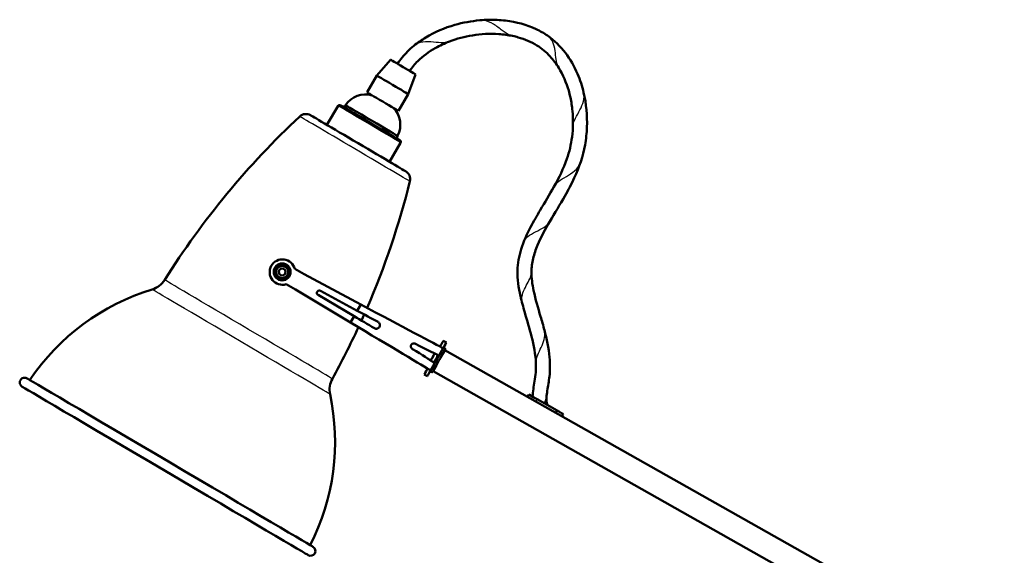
# Model space of a CAD drawing. Header units: millimetres. Extents: x 70 to 1011, y -602 to 1647.
# Tile 93 of 93: x 569 to 976, y 770 to 991. Entities that reach past the tile are written whole.
import ezdxf

# ---------------------------------------------------------------- set-up
doc = ezdxf.new("R2010")
doc.units = ezdxf.units.MM
doc.header["$LTSCALE"] = 0.75
doc.layers.add('Visible', color=7, linetype='Continuous', lineweight=50)
doc.layers.add('Visible Narrow', color=7, linetype='Continuous', lineweight=25)

msp = doc.modelspace()

# ---------------------------------------------------------------- linework, layer by layer
at = {"layer": 'Visible', "extrusion": (-1, -2e-16, 2.967e-13)}
for p, q in [((722.5, 974.54, -0.04), (716.89, 967.98, -0.04)), ((716.89, 967.98, -0.04), (712.83, 961.09, -0.04)), ((732.84, 968.45, -0.04), (729.82, 960.37, -0.04)), ((729.82, 960.37, -0.04), (725.75, 953.48, -0.04)), ((700.84, 955.5, -0.04), (696.22, 947.66, -0.04)), ((703.9, 955.78, -0.04), (703.85, 955.7, -0.04)), ((725.44, 943.09, -0.04), (725.39, 943.01, -0.04)), ((726.68, 940.28, -0.04), (722.07, 932.44, -0.04)), ((686.84, 885.96, 43.03), (682.96, 888.15, 43.03)), ((710.23, 873.5, 43.03), (686.84, 885.96, 43.03)), ((683.27, 879.65, 43.03), (679.39, 881.84, 43.03)), ((683.27, 879.65, 43.03), (706.01, 866.03, 43.03)), ((693.55, 879.15, 43.03), (708.77, 870.91, 43.03)), ((707.47, 868.61, 43.03), (692.57, 877.41, 43.03)), ((708.77, 870.91, 43.03), (710.23, 873.5, 43.03)), ((706.01, 866.03, 43.03), (707.47, 868.61, 43.03)), ((744.27, 858.52, 0.03), (745.58, 857.78, 0.03)), ((739.06, 846.25, 11.53), (744.22, 855.39, 11.53)), ((743.6, 852.25, 4.96), (744.87, 854.51, 4.96)), ((744.43, 855.56, 0.03), (745.13, 855.16, 0.03)), ((744.97, 854.68, 4.76), (965.19, 730.21, 4.76)), ((739.02, 845.98, 0.03), (739.72, 845.59, 0.03)), ((975.72, 712.77, 4.76), (740.05, 845.97, 4.76)), ((740.15, 846.15, 4.96), (741.42, 848.4, 4.96)), ((736.4, 844.59, 0.03), (737.7, 843.85, 0.03)), ((779.59, 836.26, -0.04), (779.1, 835.39, -0.04)), ((782.98, 834.34, 3.86), (791.25, 829.67, 3.86)), ((791.25, 829.67, 3.86), (790.76, 828.8, 3.86)), ((793.78, 828.24, 0.09), (793.29, 827.37, 0.09))]:
    msp.add_line(p, q, dxfattribs=at)
at = {"layer": 'Visible', "extrusion": (-2.958e-13, -9e-16, -1)}
for centre, radius in [((-677.78, 886.91, -43.56), 3.5), ((-677.78, 886.91, -46.76), 2.5)]:
    msp.add_circle(centre, radius, dxfattribs=at)
at = {"layer": 'Visible'}
msp.add_circle((677.78, 886.91, 48.46), 1.4, dxfattribs=at)
at = {"layer": 'Visible', "extrusion": (-0.507538, -0.861629, 1.508e-13)}
for centre, radius in [((133.91, -0.04, -1206.39), 6), ((133.91, -0.04, -1197.89), 7.5), ((133.91, -0.04, -1189.89), 7.5), ((133.91, -0.04, -1179.69), 14.3), ((133.91, -0.04, -1016.89), 68.5)]:
    msp.add_arc(centre, radius, 0, 180, dxfattribs=at)
at = {"layer": 'Visible', "extrusion": (-2.967e-13, -2e-16, -1)}
for centre, radius, start, end in [((-712.21, 950.21, 0.04), 10, 33.8059, 106.1153), ((-701.44, 955.15, 0.04), 0.7, 30.5, 120.5), ((-702.99, 956.21, 0.04), 1, 210.5, 300.5), ((-916.54, 703.09, 0.04), 339.27, 32.1459, 46.9773), ((-687.62, 948.38, 0.04), 3.75, 46.9773, 120.5), ((-716.54, 947.66, 0.04), 10, 134.8847, 207.1941), ((-726.26, 942.5, 0.04), 1, 300.5, 30.5), ((-726.08, 940.63, 0.04), 0.7, 120.5, 210.5), ((-726.86, 925.26, 0.04), 3.75, 120.5, 194.0227), ((-401.34, 1006.56, 0.04), 339.27, 194.0227, 203.3464), ((-621.45, 888.52, 0.04), 9.25, 212.1459, 253.0413), ((-651.55, 789.81, 0.04), 93.96, 33.9652, 73.0413), ((-693.1, 878.25, -43.03), 1, 302.6181, 116.3329), ((-401.34, 1006.56, 0.04), 339.27, 203.8526, 204.3214), ((-401.34, 1006.56, 0.04), 339.27, 204.8295, 208.8541), ((-744.38, 855.47, -0.03), 0.1, 29.4755, 119.4755), ((-745.08, 855.08, -0.03), 0.1, 119.4755, 209.4755), ((-739.07, 846.07, -0.03), 0.1, 299.4755, 29.4755), ((-739.77, 845.67, -0.03), 0.1, 209.4755, 299.4755), ((-571.45, 841.26, 0.04), 2, 300.5, 120.5), ((-706.59, 838.37, 0.04), 9.25, 347.9587, 28.8541), ((-605.66, 816.84, 0.04), 93.96, 167.9587, 207.0348), ((-689.49, 771.73, 0.04), 2, 120.5, 300.5)]:
    msp.add_arc(centre, radius, start, end, dxfattribs=at)
at = {"layer": 'Visible', "extrusion": (-0.507538, -0.861629, 1.506e-13)}
msp.add_arc((133.91, -0.04, -1180.78), 12.5, 0, 180, dxfattribs=at)
at = {"layer": 'Visible', "extrusion": (0.507538, 0.861629, -1.509e-13)}
msp.add_arc((-133.91, -0.04, 1169.89), 22.77, 0, 180, dxfattribs=at)
at = {"layer": 'Visible'}
for centre, radius, start, end in [((677.87, 886.86, 43.03), 5.25, 14.1923, 286.8567), ((677.74, 889.68, 45.76), 0.5, 60.8595, 120.8595), ((675.36, 888.26, 45.76), 0.5, 120.8595, 180.8595), ((680.16, 888.33, 45.76), 0.5, 0.8595, 60.8595), ((675.4, 885.49, 45.76), 0.5, 180.8595, 240.8595), ((677.83, 884.14, 45.76), 0.5, 240.8595, 300.8595), ((680.2, 885.56, 45.76), 0.5, 300.8595, 0.8595)]:
    msp.add_arc(centre, radius, start, end, dxfattribs=at)
at = {"layer": 'Visible', "extrusion": (0.475832, 0.879536, -4.251e-13)}
msp.add_arc((-210.23, 5.27, 1103.25), 37.79, 88.1063, 103.005, dxfattribs=at)
at = {"layer": 'Visible', "extrusion": (-0.508102, -0.861297, 4.29e-14)}
msp.add_arc((169.25, 5.27, -1107.6), 37.79, 76.995, 91.8937, dxfattribs=at)
at = {"layer": 'Visible', "extrusion": (-0.870566, 0.492052, 2.47e-13)}
msp.add_arc((-1105.62, 0.03, -225.5), 8, 130.6595, 180, dxfattribs=at)
at = {"layer": 'Visible', "extrusion": (-0.870566, 0.492052, 2.705e-13)}
msp.add_arc((-1105.62, 0.03, -227), 8, 131.0145, 180, dxfattribs=at)
at = {"layer": 'Visible', "extrusion": (-0.870566, 0.492052, -1.08e-14)}
msp.add_arc((-1110.42, 4.76, -228), 0.2, 90, 180, dxfattribs=at)
at = {"layer": 'Visible', "extrusion": (0.870566, -0.492052, -2.967e-13)}
msp.add_arc((1105.62, 0.03, 228), 5.4, 0, 22.1916, dxfattribs=at)
at = {"layer": 'Visible', "extrusion": (-0.870566, 0.492052, 1.47e-14)}
msp.add_arc((-1105.62, 0.03, -225), 4.4, 77.2619, 102.7381, dxfattribs=at)
at = {"layer": 'Visible', "extrusion": (0.870566, -0.492052, -3.497e-13)}
msp.add_arc((1105.62, 0.03, 228), 5.4, 65.8574, 114.1426, dxfattribs=at)
at = {"layer": 'Visible', "extrusion": (-0.870566, 0.492052, 2.628e-13)}
msp.add_arc((-1105.62, 0.03, -225.5), 8, 0, 49.3405, dxfattribs=at)
at = {"layer": 'Visible', "extrusion": (-0.870566, 0.492052, 2.446e-13)}
msp.add_arc((-1105.62, 0.03, -227), 8, 0, 48.9855, dxfattribs=at)
at = {"layer": 'Visible', "extrusion": (0.870566, -0.492052, -2.949e-13)}
msp.add_arc((1105.62, 0.03, 228), 5.4, 157.8084, 180, dxfattribs=at)
at = {"layer": 'Visible', "extrusion": (-0.870566, 0.492052, 7.771e-13)}
msp.add_arc((-1100.82, 4.76, -228), 0.2, 360, 90, dxfattribs=at)
at = {"layer": 'Visible', "extrusion": (-0.507538, -0.861629, 1.509e-13)}
msp.add_arc((133.91, -0.04, -1012.89), 68.5, 0, 180, dxfattribs=at)
at = {"layer": 'Visible', "extrusion": (0.492052, 0.870566, -1.385e-13)}
msp.add_arc((-271.1, -0.04, 1111.62), 3.9, 0, 90, dxfattribs=at)
at = {"layer": 'Visible', "extrusion": (0.492052, 0.870566, -2.005e-13)}
msp.add_arc((-279.6, 0.09, 1111.62), 3.9, 104.8243, 180, dxfattribs=at)
at = {"layer": 'Visible', "extrusion": (-0.47014, -0.882592, 1.583e-13)}
msp.add_ellipse((711.33, 872.91, 5.28), major_axis=(-33.35, 17.76, 0), ratio=0.999688, start_param=3.307873, end_param=4.745446, dxfattribs=at)
at = {"layer": 'Visible', "extrusion": (0.513655, 0.857997, -1.413e-13)}
msp.add_ellipse((707.08, 865.39, 5.28), major_axis=(32.42, -19.41, 0), ratio=0.999688, start_param=4.679332, end_param=6.116905, dxfattribs=at)
at = {"layer": 'Visible', "extrusion": (0.491839, 0.87019, -0.029399)}
msp.add_ellipse((708.2, 867.37, 5.28), major_axis=(0.55, 0.97, 37.77), ratio=0.999568, start_param=0.774379, end_param=1.299981, dxfattribs=at)
at = {"layer": 'Visible', "extrusion": (-0.491839, -0.87019, -0.029399)}
msp.add_ellipse((710.21, 870.93, 5.28), major_axis=(-0.55, -0.97, 37.77), ratio=0.999568, start_param=-1.299981, end_param=-0.774379, dxfattribs=at)
at = {"layer": 'Visible'}
for points, knots in [([(725.32, 972.88, -0.03), (726.57, 974.65, 0), (727.94, 976.34, -0.1), (730.32, 978.73, -0.01), (731.21, 979.54, -0.08), (733.7, 981.57, 0.02), (735.35, 982.72, -0.03), (740.77, 986.02, -0.09), (744.85, 987.73, -0.04), (752.4, 989.87, -0.02), (755.87, 990.51, -0.14), (760.56, 990.94, -0.01), (761.76, 991, -0.07), (765.31, 991.08, 0.01), (767.66, 990.97, -0.07), (774.33, 990.17, -0.01), (778.67, 989.03, 0.03), (784.25, 986.41, -0.07), (785.82, 985.51, -0.09), (790.1, 982.56, 0.06), (792.61, 980.11, -0.11), (796.72, 974.75, 0.01), (798.38, 971.8, -0.04), (800.77, 966.23, -0.06), (801.6, 963.62, -0.12), (803.31, 956.34, 0.1), (803.75, 951.5, -0.12), (803.49, 944.28, -0.01), (803.21, 941.81, -0.09), (801.96, 934.68, 0.04), (800.35, 930.09, -0.13), (797.2, 923.19, 0), (795.87, 920.7, 0), (792.45, 914.74, -0.08), (790.31, 911.28, -0.17), (786.42, 904.6, 0.08), (784.62, 901.38, 0.01), (782.45, 896.2, -0.08), (781.81, 894.35, -0.05), (780.94, 890.67, -0.05), (780.69, 888.82, -0.09), (780.66, 884.38, 0.01), (781.01, 881.78, -0.03), (782.34, 875.6, -0.08), (783.41, 872.04, -0.01), (784.99, 866.63, -0.04), (785.53, 864.78, -0.1), (787.01, 859.24, 0.08), (787.81, 855.47, 0.01), (788.38, 849.03, -0.06), (788.39, 846.37, 0), (787.88, 841.78, -0.07), (787.49, 839.85, -0.02), (787.06, 836.92, -0.04), (786.94, 835.94, -0.02), (786.87, 833.95, -0.04), (786.94, 832.91, -0.02), (787.23, 831.94, -0.05)], [0, 0, 0, 0, 0.649, 0.649, 1.010688, 1.010688, 1.611903, 1.611903, 2.914309, 2.914309, 3.965219, 3.965219, 4.326059, 4.326059, 5.03032, 5.03032, 6.341402, 6.341402, 6.879536, 6.879536, 7.904153, 7.904153, 8.905068, 8.905068, 9.721481, 9.721481, 11.150761, 11.150761, 11.89154, 11.89154, 13.324126, 13.324126, 14.168027, 14.168027, 15.387236, 15.387236, 16.488281, 16.488281, 17.071904, 17.071904, 17.623476, 17.623476, 18.403119, 18.403119, 19.517435, 19.517435, 20.093811, 20.093811, 21.240414, 21.240414, 22.032119, 22.032119, 22.623929, 22.623929, 22.9185, 22.9185, 23.222526, 23.222526, 23.222526, 23.222526]), ([(781.13, 835.39, -0.05), (781.22, 837.54, -0.05), (781.62, 839.67, -0.02), (782.36, 844.19, -0.08), (782.59, 846.63, -0.12), (782.37, 852.86, 0.09), (781.66, 856.64, 0), (779.86, 863.64, -0.1), (778.86, 866.93, -0.06), (777.25, 872.45, -0.05), (776.64, 874.7, -0.1), (775.33, 880.39, 0.03), (774.8, 883.92, -0.03), (774.96, 890.44, -0.03), (775.52, 893.47, -0.11), (777.43, 899.5, 0.04), (778.8, 902.54, -0.06), (781.59, 907.82, -0.01), (782.93, 910.13, -0.01), (786.19, 915.65, -0.1), (788.15, 918.83, -0.16), (792.04, 925.76, 0.09), (793.92, 929.58, -0.11), (796.3, 936.52, 0), (797.04, 939.58, -0.05), (797.87, 946.21, -0.05), (797.94, 949.81, -0.13), (797.52, 954.31, -0.01), (797.4, 955.27, -0.07), (796.96, 958.09, -0.01), (796.56, 959.95, -0.03), (795.08, 965.06, -0.09), (793.72, 968.29, -0.16), (790.88, 972.88, 0.03), (789.69, 974.49, -0.11), (786.75, 977.65, 0.04), (784.93, 979.19, 0.01), (780.55, 981.92, -0.09), (777.88, 983.01, -0.02), (774.42, 983.99, -0.03), (773.67, 984.18, -0.07), (771.04, 984.74, 0.02), (769.12, 985, -0.05), (763.58, 985.39, -0.05), (759.9, 985.18, -0.11), (753.08, 984.1, 0.03), (749.89, 983.23, -0.14), (744.82, 981.32, 0.03), (742.86, 980.41, -0.11), (738.37, 977.86, 0.05), (735.87, 976.08, -0.12), (732.49, 972.71, 0), (731.35, 971.36, -0.04), (730.33, 969.93, -0.05)], [0, 0, 0, 0, 0.645593, 0.645593, 1.374554, 1.374554, 2.514431, 2.514431, 3.543738, 3.543738, 4.241789, 4.241789, 5.294793, 5.294793, 6.199611, 6.199611, 7.191836, 7.191836, 7.993178, 7.993178, 9.113635, 9.113635, 10.378783, 10.378783, 11.314436, 11.314436, 12.382603, 12.382603, 12.670726, 12.670726, 13.239007, 13.239007, 14.268051, 14.268051, 14.861455, 14.861455, 15.563952, 15.563952, 16.410817, 16.410817, 16.642268, 16.642268, 17.219295, 17.219295, 18.310406, 18.310406, 19.290877, 19.290877, 19.935625, 19.935625, 20.840538, 20.840538, 21.366891, 21.366891, 21.366891, 21.366891]), ([(717.35, 866.27, 42.08), (717.51, 866.18, 42.04), (717.67, 866.05, 41.99), (717.92, 865.73, 41.9), (718.01, 865.54, 41.85), (718.11, 865.18, 41.78), (718.12, 864.98, 41.75), (718.07, 864.58, 41.71), (718.01, 864.39, 41.7), (717.82, 864.06, 41.7), (717.69, 863.91, 41.71), (717.37, 863.66, 41.75), (717.19, 863.57, 41.79), (716.83, 863.47, 41.86), (716.62, 863.45, 41.9), (716.23, 863.5, 41.99), (716.04, 863.57, 42.04), (715.87, 863.66, 42.08)], [0.2285593, 0.2285593, 0.2285593, 0.2285593, 0.2868526, 0.2868526, 0.3451459, 0.3451459, 0.4016037, 0.4016037, 0.4580616, 0.4580616, 0.5149817, 0.5149817, 0.5719019, 0.5719019, 0.6297335, 0.6297335, 0.6875652, 0.6875652, 0.6875652, 0.6875652]), ([(732.82, 857.24, 32.28), (732.68, 857.32, 32.43), (732.52, 857.37, 32.59), (732.18, 857.43, 32.9), (732, 857.42, 33.04), (731.68, 857.35, 33.26), (731.53, 857.29, 33.36), (731.32, 857.14, 33.46), (731.25, 857.09, 33.48), (731.13, 856.96, 33.52), (731.08, 856.89, 33.53), (731, 856.74, 33.53), (730.97, 856.67, 33.52), (730.92, 856.52, 33.49), (730.9, 856.44, 33.47), (730.88, 856.21, 33.39), (730.9, 856.06, 33.31), (730.98, 855.74, 33.1), (731.07, 855.56, 32.95), (731.3, 855.27, 32.62), (731.44, 855.15, 32.44), (731.59, 855.06, 32.28)], [0.2279241, 0.2279241, 0.2279241, 0.2279241, 0.2924128, 0.2924128, 0.3569015, 0.3569015, 0.4096426, 0.4096426, 0.4360132, 0.4360132, 0.4623838, 0.4623838, 0.4857885, 0.4857885, 0.5091933, 0.5091933, 0.5560028, 0.5560028, 0.6262642, 0.6262642, 0.6965256, 0.6965256, 0.6965256, 0.6965256]), ([(738.91, 850.49, 14.64), (738.92, 850.49, 14.63), (738.92, 850.49, 14.62), (739.02, 850.54, 14.4), (739.13, 850.63, 14.2), (739.35, 850.87, 13.89), (739.48, 851.02, 13.75), (739.72, 851.38, 13.57), (739.85, 851.58, 13.53), (739.96, 851.77, 13.53), (740.07, 851.96, 13.53), (740.17, 852.17, 13.57), (740.35, 852.56, 13.75), (740.41, 852.75, 13.88), (740.5, 853.06, 14.19), (740.53, 853.2, 14.39), (740.52, 853.31, 14.62), (740.52, 853.32, 14.63), (740.52, 853.32, 14.64)], [0.8730021, 0.8730021, 0.8730021, 0.8730021, 0.8759191, 0.8759191, 0.9437077, 0.9437077, 1.0100354, 1.0100354, 1.0763632, 1.0763632, 1.0763632, 1.142123, 1.142123, 1.2078828, 1.2078828, 1.2762388, 1.2762388, 1.2796906, 1.2796906, 1.2796906, 1.2796906]), ([(740.03, 849.72, 15.38), (740.04, 849.71, 15.35), (740.05, 849.71, 15.31), (740.11, 849.67, 15.06), (740.18, 849.68, 14.83), (740.37, 849.78, 14.4), (740.48, 849.87, 14.2), (740.69, 850.11, 13.89), (740.82, 850.26, 13.75), (741.06, 850.62, 13.57), (741.19, 850.82, 13.53), (741.3, 851.01, 13.53), (741.41, 851.2, 13.53), (741.51, 851.41, 13.57), (741.69, 851.8, 13.75), (741.76, 851.99, 13.88), (741.85, 852.3, 14.19), (741.87, 852.44, 14.39), (741.86, 852.65, 14.83), (741.83, 852.72, 15.06), (741.77, 852.75, 15.31), (741.76, 852.76, 15.35), (741.75, 852.76, 15.38)], [0.7961416, 0.7961416, 0.7961416, 0.7961416, 0.8067099, 0.8067099, 0.8743453, 0.8743453, 0.9419808, 0.9419808, 1.0082752, 1.0082752, 1.0745697, 1.0745697, 1.0745697, 1.1403424, 1.1403424, 1.2061152, 1.2061152, 1.2742718, 1.2742718, 1.3424285, 1.3424285, 1.3529989, 1.3529989, 1.3529989, 1.3529989])]:
    msp.add_open_spline(points, degree=3, knots=knots, dxfattribs=at)
at = {"layer": 'Visible', "extrusion": (0.512935, -0.858427, -2.09663e-11)}
msp.add_open_spline([(675.11, 888.69, 45.76), (675.31, 888.81, 45.76), (675.5, 888.93, 45.79), (675.7, 889.05, 45.82), (675.9, 889.16, 45.84), (676.1, 889.28, 45.87), (676.3, 889.4, 45.87), (676.5, 889.52, 45.87), (676.69, 889.64, 45.84), (676.89, 889.76, 45.82), (677.09, 889.88, 45.79), (677.29, 889.99, 45.76), (677.49, 890.11, 45.76)], degree=3, knots=[0.000289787, 0.000289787, 0.000289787, 0.000289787, 0.000990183, 0.000990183, 0.000990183, 0.00169058, 0.00169058, 0.00169058, 0.002390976, 0.002390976, 0.002390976, 0.003091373, 0.003091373, 0.003091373, 0.003091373], dxfattribs=at)
at = {"layer": 'Visible', "extrusion": (-0.486953, -0.873428, -1.4807e-11)}
msp.add_open_spline([(677.99, 890.12, 45.76), (678.19, 890.01, 45.76), (678.39, 889.89, 45.79), (678.59, 889.78, 45.82), (678.79, 889.67, 45.84), (678.99, 889.56, 45.87), (679.2, 889.44, 45.87), (679.4, 889.33, 45.87), (679.6, 889.22, 45.84), (679.8, 889.11, 45.82), (680, 889, 45.79), (680.2, 888.88, 45.76), (680.41, 888.77, 45.76)], degree=3, knots=[0.000289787, 0.000289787, 0.000289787, 0.000289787, 0.000990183, 0.000990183, 0.000990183, 0.00169058, 0.00169058, 0.00169058, 0.002390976, 0.002390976, 0.002390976, 0.003091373, 0.003091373, 0.003091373, 0.003091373], dxfattribs=at)
at = {"layer": 'Visible', "extrusion": (0.999887, 0.015001, -2.11351e-11)}
msp.add_open_spline([(674.9, 885.48, 45.76), (674.9, 885.72, 45.76), (674.9, 885.95, 45.79), (674.89, 886.18, 45.82), (674.89, 886.41, 45.84), (674.89, 886.64, 45.87), (674.88, 886.87, 45.87), (674.88, 887.1, 45.87), (674.88, 887.33, 45.84), (674.87, 887.56, 45.82), (674.87, 887.79, 45.79), (674.87, 888.02, 45.76), (674.86, 888.25, 45.76)], degree=3, knots=[0.000289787, 0.000289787, 0.000289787, 0.000289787, 0.000990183, 0.000990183, 0.000990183, 0.00169058, 0.00169058, 0.00169058, 0.002390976, 0.002390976, 0.002390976, 0.003091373, 0.003091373, 0.003091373, 0.003091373], dxfattribs=at)
at = {"layer": 'Visible', "extrusion": (0.999887, 0.015001, 2.062e-11)}
msp.add_open_spline([(680.66, 888.34, 45.76), (680.67, 888.11, 45.76), (680.67, 887.88, 45.79), (680.67, 887.65, 45.82), (680.68, 887.42, 45.84), (680.68, 887.19, 45.87), (680.68, 886.95, 45.87), (680.69, 886.72, 45.87), (680.69, 886.49, 45.84), (680.69, 886.26, 45.82), (680.7, 886.03, 45.79), (680.7, 885.8, 45.76), (680.7, 885.57, 45.76)], degree=3, knots=[0.000289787, 0.000289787, 0.000289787, 0.000289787, 0.000990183, 0.000990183, 0.000990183, 0.00169058, 0.00169058, 0.00169058, 0.002390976, 0.002390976, 0.002390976, 0.003091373, 0.003091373, 0.003091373, 0.003091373], dxfattribs=at)
at = {"layer": 'Visible', "extrusion": (-0.486953, -0.873428, 1.55415e-11)}
msp.add_open_spline([(677.58, 883.7, 45.76), (677.38, 883.82, 45.76), (677.18, 883.93, 45.79), (676.98, 884.04, 45.82), (676.78, 884.15, 45.84), (676.57, 884.27, 45.87), (676.37, 884.38, 45.87), (676.17, 884.49, 45.87), (675.97, 884.61, 45.84), (675.77, 884.72, 45.82), (675.56, 884.83, 45.79), (675.36, 884.94, 45.76), (675.16, 885.05, 45.76)], degree=3, knots=[0.000289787, 0.000289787, 0.000289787, 0.000289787, 0.000990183, 0.000990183, 0.000990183, 0.00169058, 0.00169058, 0.00169058, 0.002390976, 0.002390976, 0.002390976, 0.003091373, 0.003091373, 0.003091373, 0.003091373], dxfattribs=at)
at = {"layer": 'Visible', "extrusion": (0.512935, -0.858427, 2.08749e-11)}
msp.add_open_spline([(680.46, 885.13, 45.76), (680.26, 885.01, 45.76), (680.06, 884.9, 45.79), (679.87, 884.78, 45.82), (679.67, 884.66, 45.84), (679.47, 884.54, 45.87), (679.27, 884.42, 45.87), (679.07, 884.3, 45.87), (678.87, 884.18, 45.84), (678.68, 884.07, 45.82), (678.48, 883.95, 45.79), (678.28, 883.83, 45.76), (678.08, 883.71, 45.76)], degree=3, knots=[0.000289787, 0.000289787, 0.000289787, 0.000289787, 0.000990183, 0.000990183, 0.000990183, 0.00169058, 0.00169058, 0.00169058, 0.002390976, 0.002390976, 0.002390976, 0.003091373, 0.003091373, 0.003091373, 0.003091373], dxfattribs=at)
at = {"layer": 'Visible Narrow', "extrusion": (-1, -2e-16, 2.967e-13)}
for p, q in [((964.87, 730.16, 4.96), (744.87, 854.51, 4.96)), ((740.15, 846.15, 4.96), (975.84, 712.93, 4.96)), ((782.98, 834.34, 3.86), (782.49, 833.47, 3.86))]:
    msp.add_line(p, q, dxfattribs=at)
at = {"layer": 'Visible Narrow'}
msp.add_circle((677.78, 886.91, 47.76), 1.5, dxfattribs=at)
at = {"layer": 'Visible Narrow', "extrusion": (-0.507538, -0.861629, 1.508e-13)}
for centre, radius in [((133.91, -0.04, -1178.99), 15), ((133.91, -0.04, -1180.69), 12.5), ((133.91, -0.04, -1074.73), 42.59)]:
    msp.add_arc(centre, radius, 0, 180, dxfattribs=at)
at = {"layer": 'Visible Narrow', "extrusion": (-0.507538, -0.861629, 1.509e-13)}
for centre, radius in [((133.91, -0.04, -1167.2), 26.37), ((133.91, -0.04, -1080.72), 40.16)]:
    msp.add_arc(centre, radius, 0, 180, dxfattribs=at)
at = {"layer": 'Visible Narrow', "extrusion": (-0.858289, -0.512852, 0.017958)}
for centre, start, end in [((-416.09, 64.39, -1037.15), 91.7816, 180), ((-411.29, 64.39, -1037.15), 0, 88.2184)]:
    msp.add_arc(centre, 0.5, start, end, dxfattribs=at)
at = {"layer": 'Visible Narrow', "extrusion": (0.873288, -0.486874, 0.017958)}
for centre, start, end in [((1107.1, 42.9, 159.52), 0, 88.2184), ((1102.3, 42.9, 159.52), 91.7816, 180)]:
    msp.add_arc(centre, 0.5, start, end, dxfattribs=at)
at = {"layer": 'Visible Narrow', "extrusion": (0.014999, -0.999726, 0.017958)}
for centre, start, end in [((688.61, 61.52, -877.07), 91.7816, 180), ((693.41, 61.52, -877.07), 0, 88.2184)]:
    msp.add_arc(centre, 0.5, start, end, dxfattribs=at)
at = {"layer": 'Visible Narrow', "extrusion": (0.858289, 0.512852, 0.017958)}
for centre, start, end in [((416.09, 27.16, 1036.03), 0, 88.2184), ((411.29, 27.16, 1036.03), 91.7816, 180)]:
    msp.add_arc(centre, 0.5, start, end, dxfattribs=at)
at = {"layer": 'Visible Narrow', "extrusion": (-0.873288, 0.486874, 0.017958)}
for centre, start, end in [((-1107.1, 48.65, -160.65), 91.7816, 180), ((-1102.3, 48.65, -160.65), 360, 88.2184)]:
    msp.add_arc(centre, 0.5, start, end, dxfattribs=at)
at = {"layer": 'Visible Narrow', "extrusion": (-0.014999, 0.999726, 0.017958)}
for centre, start, end in [((-688.61, 30.03, 875.94), 0, 88.2184), ((-693.41, 30.03, 875.94), 91.7816, 180)]:
    msp.add_arc(centre, 0.5, start, end, dxfattribs=at)
at = {"layer": 'Visible Narrow', "extrusion": (0.870566, -0.492052, -2.581e-13)}
msp.add_arc((1105.62, 0.03, 227.1), 5.5, 0, 180, dxfattribs=at)
at = {"layer": 'Visible Narrow', "extrusion": (-0.870566, 0.492052, 2.581e-13)}
msp.add_arc((-1105.62, 0.03, -227.9), 5.5, 0, 180, dxfattribs=at)
at = {"layer": 'Visible Narrow'}
for points, knots in [([(772.92, 984.34, -0.04), (772.59, 984.41, 0.2), (772.26, 984.5, 0.45), (770.84, 985.04, 1.48), (769.76, 985.76, 2.18), (767.46, 987.47, 2.92), (766.25, 988.44, 2.96), (763.67, 990.02, 2.33), (762.31, 990.61, 1.68), (760.41, 990.86, 0.6), (759.88, 990.88, 0.28), (759.36, 990.83, -0.04)], [-0.25000217, -0.25000217, -0.25000217, -0.25000217, -0.2459985, -0.2459985, -0.23241329, -0.23241329, -0.21882808, -0.21882808, -0.20524287, -0.20524287, -0.19999834, -0.19999834, -0.19999834, -0.19999834]), ([(791.92, 971.2, -0.04), (791.81, 971.38, 0.12), (791.71, 971.56, 0.28), (791.2, 972.61, 1.14), (790.98, 973.6, 1.79), (790.69, 975.81, 2.68), (790.61, 977.02, 2.9), (790.25, 979.48, 2.8), (789.97, 980.71, 2.48), (788.98, 982.87, 1.44), (788.28, 983.79, 0.74), (787.35, 984.46, 0), (787.32, 984.48, -0.02), (787.29, 984.5, -0.04)], [-0.35000116, -0.35000116, -0.35000116, -0.35000116, -0.34738576, -0.34738576, -0.33562415, -0.33562415, -0.32386254, -0.32386254, -0.31210093, -0.31210093, -0.30033932, -0.30033932, -0.29999992, -0.29999992, -0.29999992, -0.29999992]), ([(746.83, 982.08, -0.04), (745.79, 981.68, 0.73), (744.65, 981.55, 1.5), (742.06, 981.59, 2.61), (740.6, 981.79, 2.92), (737.62, 981.97, 2.78), (736.12, 981.95, 2.35), (733.79, 981.35, 1.19), (732.89, 980.92, 0.58), (732.14, 980.31, -0.04)], [-0.14999958, -0.14999958, -0.14999958, -0.14999958, -0.13731684, -0.13731684, -0.12373163, -0.12373163, -0.11014643, -0.11014643, -0.10000254, -0.10000254, -0.10000254, -0.10000254]), ([(797.77, 946.64, -0.04), (797.81, 947.39, 0.48), (797.96, 948.13, 0.99), (798.59, 949.93, 2.05), (799.15, 951, 2.52), (800.38, 953.23, 2.94), (801.03, 954.4, 2.89), (802.02, 956.78, 2.27), (802.35, 957.99, 1.72), (802.42, 959.78, 0.71), (802.36, 960.39, 0.34), (802.23, 960.97, -0.04)], [-0.44999888, -0.44999888, -0.44999888, -0.44999888, -0.44147863, -0.44147863, -0.42971703, -0.42971703, -0.41795542, -0.41795542, -0.40619381, -0.40619381, -0.40000027, -0.40000027, -0.40000027, -0.40000027]), ([(789.98, 922.09, -0.04), (790.42, 922.88, 0.58), (791.03, 923.57, 1.21), (792.73, 924.98, 2.33), (793.88, 925.66, 2.75), (796.26, 927.08, 2.93), (797.48, 927.82, 2.7), (799.51, 929.55, 1.72), (800.31, 930.56, 0.97), (800.82, 931.81, 0.12), (800.86, 931.93, 0.04), (800.9, 932.05, -0.04)], [-0.54999871, -0.54999871, -0.54999871, -0.54999871, -0.53970025, -0.53970025, -0.52690646, -0.52690646, -0.51411266, -0.51411266, -0.50131887, -0.50131887, -0.4999994, -0.4999994, -0.4999994, -0.4999994]), ([(777.42, 899.16, -0.04), (777.67, 899.79, 0.44), (778.04, 900.37, 0.92), (779.3, 901.74, 2.03), (780.35, 902.44, 2.55), (782.65, 903.68, 2.96), (783.88, 904.24, 2.85), (786.08, 905.47, 2.06), (787.03, 906.15, 1.38), (787.93, 907.24, 0.41), (788.11, 907.5, 0.18), (788.27, 907.77, -0.04)], [-0.64999842, -0.64999842, -0.64999842, -0.64999842, -0.64205061, -0.64205061, -0.62925682, -0.62925682, -0.61646302, -0.61646302, -0.60366923, -0.60366923, -0.59999839, -0.59999839, -0.59999839, -0.59999839]), ([(675.35, 888.27, 46.26), (675.28, 888.04, 46.26), (675.22, 887.81, 46.27), (675.15, 887.34, 46.29), (675.13, 887.11, 46.3), (675.14, 886.63, 46.3), (675.16, 886.39, 46.29), (675.25, 885.93, 46.27), (675.31, 885.71, 46.26), (675.39, 885.48, 46.26)], [0, 0, 0, 0, 0.00071326, 0.00071326, 0.001426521, 0.001426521, 0.002139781, 0.002139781, 0.002853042, 0.002853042, 0.002853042, 0.002853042]), ([(677.74, 889.7, 46.26), (677.51, 889.65, 46.26), (677.28, 889.58, 46.27), (676.84, 889.41, 46.29), (676.62, 889.31, 46.3), (676.22, 889.06, 46.3), (676.03, 888.92, 46.29), (675.67, 888.62, 46.27), (675.5, 888.45, 46.26), (675.35, 888.27, 46.26)], [0, 0, 0, 0, 0.00071326, 0.00071326, 0.001426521, 0.001426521, 0.002139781, 0.002139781, 0.002853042, 0.002853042, 0.002853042, 0.002853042]), ([(680.18, 888.34, 46.26), (680.02, 888.52, 46.26), (679.84, 888.68, 46.27), (679.47, 888.98, 46.29), (679.28, 889.11, 46.3), (678.86, 889.35, 46.3), (678.65, 889.44, 46.29), (678.2, 889.6, 46.27), (677.97, 889.65, 46.26), (677.74, 889.7, 46.26)], [0, 0, 0, 0, 0.00071326, 0.00071326, 0.001426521, 0.001426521, 0.002139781, 0.002139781, 0.002853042, 0.002853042, 0.002853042, 0.002853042]), ([(680.22, 885.55, 46.26), (680.29, 885.78, 46.26), (680.35, 886.01, 46.27), (680.42, 886.48, 46.29), (680.44, 886.72, 46.3), (680.43, 887.2, 46.3), (680.4, 887.43, 46.29), (680.32, 887.89, 46.27), (680.25, 888.12, 46.26), (680.18, 888.34, 46.26)], [0, 0, 0, 0, 0.00071326, 0.00071326, 0.001426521, 0.001426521, 0.002139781, 0.002139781, 0.002853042, 0.002853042, 0.002853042, 0.002853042]), ([(776.85, 874.01, -0.04), (776.8, 874.17, 0.08), (776.77, 874.34, 0.19), (776.58, 875.44, 0.97), (776.66, 876.45, 1.6), (777.2, 878.48, 2.52), (777.65, 879.52, 2.8), (778.65, 881.51, 2.9), (779.2, 882.46, 2.71), (780.1, 884.24, 1.94), (780.44, 885.06, 1.36), (780.65, 886.15, 0.47), (780.68, 886.44, 0.21), (780.68, 886.73, -0.04)], [-0.75000058, -0.75000058, -0.75000058, -0.75000058, -0.74808846, -0.74808846, -0.73711593, -0.73711593, -0.7261434, -0.7261434, -0.71517086, -0.71517086, -0.70419833, -0.70419833, -0.69999976, -0.69999976, -0.69999976, -0.69999976]), ([(675.39, 885.48, 46.26), (675.55, 885.31, 46.26), (675.72, 885.14, 46.27), (676.09, 884.84, 46.29), (676.29, 884.71, 46.3), (676.71, 884.48, 46.3), (676.92, 884.38, 46.29), (677.36, 884.23, 46.27), (677.59, 884.17, 46.26), (677.83, 884.12, 46.26)], [0, 0, 0, 0, 0.00071326, 0.00071326, 0.001426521, 0.001426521, 0.002139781, 0.002139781, 0.002853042, 0.002853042, 0.002853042, 0.002853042]), ([(677.83, 884.12, 46.26), (678.06, 884.18, 46.26), (678.29, 884.24, 46.27), (678.73, 884.41, 46.29), (678.94, 884.52, 46.3), (679.35, 884.76, 46.3), (679.54, 884.9, 46.29), (679.9, 885.21, 46.27), (680.06, 885.38, 46.26), (680.22, 885.55, 46.26)], [0, 0, 0, 0, 0.00071326, 0.00071326, 0.001426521, 0.001426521, 0.002139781, 0.002139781, 0.002853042, 0.002853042, 0.002853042, 0.002853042]), ([(782.5, 849.06, -0.04), (782.49, 849.32, 0.15), (782.5, 849.58, 0.34), (782.61, 850.74, 1.18), (782.89, 851.68, 1.79), (783.69, 853.65, 2.63), (784.2, 854.69, 2.86), (785.18, 856.83, 2.86), (785.63, 857.93, 2.61), (786.2, 860.09, 1.76), (786.31, 861.15, 1.15), (786.14, 862.41, 0.32), (786.09, 862.67, 0.14), (786.02, 862.93, -0.04)], [-0.85000065, -0.85000065, -0.85000065, -0.85000065, -0.84684127, -0.84684127, -0.83586873, -0.83586873, -0.8248962, -0.8248962, -0.81392367, -0.81392367, -0.80295113, -0.80295113, -0.79999922, -0.79999922, -0.79999922, -0.79999922]), ([(785.94, 832.67, 2.24), (786.13, 833.07, 2.04), (786.31, 833.44, 1.79), (786.73, 834.44, 1.05), (786.9, 835.06, 0.51), (786.95, 835.73, -0.04)], [-0.91437772, -0.91437772, -0.91437772, -0.91437772, -0.90902579, -0.90902579, -0.89999561, -0.89999561, -0.89999561, -0.89999561])]:
    msp.add_open_spline(points, degree=3, knots=knots, dxfattribs=at)

doc.saveas('drawing.dxf')
